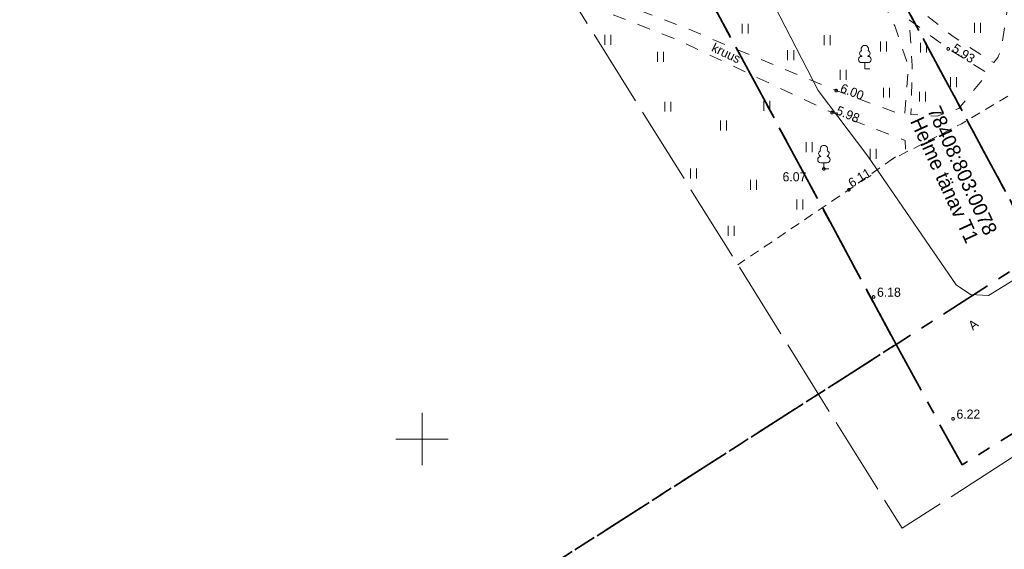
# Model space of a CAD drawing. Header units: metres. Extents: x 538891 to 1080079, y 6588829 to 13178720.
# Tile 173 of 256: x 539869 to 539945, y 6588992 to 6589032. Entities that reach past the tile are written whole.
import ezdxf

# ---------------------------------------------------------------- set-up
doc = ezdxf.new("R2010")
doc.units = ezdxf.units.M
doc.header["$LTSCALE"] = 0.4
for name, pattern in [('ASFBET', [3.125, 1.875, -1.25]), ('KATASTRIPIIR', [17.5, 10, -2.5, 2.5, -2.5]), ('KRUUSKILL', [5, 2.5, -2.5]), ('TOOPIIR', [17.5, 15, -2.5])]:
    doc.linetypes.add(name, pattern=pattern)
doc.layers.add('GEO', color=7, linetype='Continuous')
doc.styles.add('HK Explorer Book', font='txt')
doc.linetypes.add('SI_VKBL', pattern='A,0,[1,SI_VKBL.shx,S=1,R=0,X=0,Y=-1.25],-53.74875', length=53.74875)

# ---------------------------------------------------------------- blocks, each defined once
blk = doc.blocks.new('LEHTP1')
at = {"color": 252, "linetype": 'Continuous', "lineweight": 9, "true_color": 0x888888}
for p, q in [((-0.48, 1.96), (-0.48, 1.9)), ((0.48, 1.96), (0.48, 1.9)), ((0.48, 0.95), (-0.48, 0.95)), ((0, 0), (0, 0.95)), ((0.76, 0), (0, 0))]:
    blk.add_line(p, q, dxfattribs=at)
for centre, radius, start, end in [((0, 3.04), 0.554, 332.5799, 207.4201), ((-0.475, 1.425), 0.475, 90.00001, 270), ((-0.38, 2.375), 0.425, 105.2441, 257.07903), ((0.38, 2.375), 0.425, 282.92097, 74.7559), ((0.475, 1.425), 0.475, 270, 89.99999)]:
    blk.add_arc(centre, radius, start, end, dxfattribs=at)
blk = doc.blocks.new('VKORIS')
at = {"color": 7, "linetype": 'Continuous', "lineweight": 9}
for p, q in [((0, 4), (0, -4)), ((-4, 0), (4, 0))]:
    blk.add_line(p, q, dxfattribs=at)
blk = doc.blocks.new('HEIN')
at = {"color": 7, "linetype": 'Continuous', "lineweight": 9}
for p, q in [((-0.46, 0.76), (-0.46, -0.76)), ((0.46, 0.76), (0.46, -0.76))]:
    blk.add_line(p, q, dxfattribs=at)

msp = doc.modelspace()

# ---------------------------------------------------------------- linework, layer by layer
at = {"layer": 'GEO', "color": 8, "linetype": 'TOOPIIR', "lineweight": 9, "true_color": 0x7d7d7d, "flags": 128}
msp.add_lwpolyline([(540009.728, 6589274.9396), (540007.9291, 6589283.6289), (539999.961, 6589296.693), (539999.0028, 6589310.4914), (539982.048, 6589315.103), (539968.23, 6589319.624), (539923.0062, 6589331.3898), (539909.1598, 6589323.7597), (539879.4137, 6589305.7855), (539866.718, 6589299.632), (539825.489, 6589273.6106), (539801.0362, 6589257.5566), (539784.2601, 6589247.5892), (539791.917, 6589237.292), (539811.1602, 6589201.8497), (539830.4327, 6589165.9875), (539829.9209, 6589164.7033), (539851.006, 6589125.569), (539858.994, 6589114.02), (539868.46, 6589099.0162), (539872.4814, 6589092.3517), (539891.371, 6589065.8965), (539936.7409, 6588993.1706), (540012.911, 6589042.2881), (540056.8358, 6589068.4128), (540079.5427, 6589082.4151), (540055.254, 6589125.2135), (540035.056, 6589162.5293), (540031.7637, 6589169.1877), (540025.659, 6589166.0347), (540017.2916, 6589182.4141), (540021.5537, 6589185.0254), (540011.9445, 6589204.4642), (539991.9088, 6589243.8962), (540003.1152, 6589249.6375), (540014.0907, 6589246.6002), (540015.6053, 6589252.8138), (540016.6856, 6589258.0436), (540013.746, 6589258.7749), (540014.554, 6589261.666), (540015.7891, 6589267.0477), (540013.1293, 6589268.0319), (540010.9042, 6589270.1926)], close=True, dxfattribs=at)
at = {"layer": 'GEO', "color": 35, "linetype": 'KATASTRIPIIR', "lineweight": 35, "true_color": 0xb1703a, "flags": 128}
for points in [[(539909.52, 6589298.37), (539963.84, 6589287.14), (540025.24, 6589164.24), (540045.59, 6589125.76), (540065.9, 6589087.26), (540023.2, 6589062.87), (539981.09, 6589035.92), (539947.18, 6589014.22), (539893.01, 6589114.94), (539881.52, 6589108.74), (539808.69, 6589244.05), (539909.52, 6589298.37)], [(539893.01, 6589114.94), (539947.18, 6589014.22), (539936.27, 6589007.24), (539887.49, 6589097.77), (539881.52, 6589108.74), (539893.01, 6589114.94)], [(539887.49, 6589097.77), (539936.27, 6589007.24), (539874.29, 6588967.61), (539829.37, 6588938.85), (539778.33, 6589038.96), (539826.75, 6589065.04), (539887.49, 6589097.77)], [(539936.27, 6589007.24), (539941.32, 6588998.02), (540030.38, 6589053.09), (540048.31, 6589023.76), (539977.13, 6588977.95), (539899.95, 6588928.37), (539874.29, 6588967.61), (539936.27, 6589007.24)]]:
    msp.add_lwpolyline(points, dxfattribs=at)
at = {"layer": 'GEO', "color": 8, "linetype": 'SI_VKBL', "lineweight": 9, "true_color": 0x7d7d7d, "flags": 128}
msp.add_lwpolyline([(539803.1195, 6589259.0032), (539806.7885, 6589252.1968), (539809.7763, 6589247.0582), (539811.2703, 6589244.9567), (539813.5226, 6589242.4874), (539815.8675, 6589241.0552), (539817.7171, 6589240.4048), (539817.8847, 6589239.3354), (539821.3245, 6589233.0232), (539846.6839, 6589186.1342), (539851.1872, 6589178.0271), (539860.5927, 6589159.6673), (539864.944, 6589150.546), (539876.7896, 6589132.7701), (539880.695, 6589124.9487), (539885.0572, 6589114.9424), (539891.4312, 6589101.9859), (539894.1238, 6589096.8287), (539898.5026, 6589085.0296), (539906.2816, 6589072.3686), (539911.8734, 6589062.4508), (539930.3202, 6589026.6802), (539934.1068, 6589021.6489), (539940.8802, 6589011.8014), (539941.97, 6589011.0603), (539943.36, 6589010.9872), (539972.9864, 6589029.2298), (539980.0117, 6589033.6053), (539981.4607, 6589033.4791), (539984.6163, 6589029.1589), (539986.8265, 6589025.4678)], dxfattribs=at)
at = {"layer": 'GEO', "color": 8, "linetype": 'KRUUSKILL', "lineweight": 9, "true_color": 0x7d7d7d, "flags": 128}
for points in [[(540011.3613, 6589041.2888), (539999.483, 6589044.037), (539990.951, 6589046.294), (539987.7943, 6589047.9069), (539986.231, 6589049.936), (539984.1061, 6589052.6793), (539981.225, 6589055.25), (539977.2641, 6589058.022), (539974.211, 6589059.138), (539971.788, 6589059.12), (539966.203, 6589057.671), (539961.8283, 6589055.5089), (539959.112, 6589053.188), (539955.9635, 6589050.8433), (539953.982, 6589048.674), (539950.608, 6589044.52), (539948.3182, 6589041.5698), (539946.862, 6589038.507), (539945.0154, 6589034.422), (539944.316, 6589029.874), (539944.073, 6589029.1858), (539943.744, 6589028.809), (539940.711, 6589030.749), (539937.954, 6589032.915), (539936.298, 6589034.783), (539933.6106, 6589038.5593), (539931.528, 6589042.727), (539930.229, 6589044.808), (539927.706, 6589048.698), (539926.029, 6589051.324), (539921.171, 6589059.547), (539916.928, 6589068.562), (539912.006, 6589078.713), (539910.547, 6589081.751), (539907.786, 6589087.655), (539906.536, 6589090.686), (539903.496, 6589097.44), (539902.5, 6589099.896), (539902.2698, 6589101.4471), (539902.613, 6589102.535), (539904.397, 6589103.623), (539913.397, 6589109.076), (539921.385, 6589113.409), (539927.653, 6589116.602), (539936.873, 6589121.343), (539945.3, 6589125.43), (539954.952, 6589130.091), (539964.519, 6589135.032), (539971.392, 6589138.321), (539984.191, 6589145.409), (539995.965, 6589151.917), (540000.519, 6589154.727), (540005.726, 6589157.923), (540013.561, 6589161.983), (540015.7022, 6589162.6155), (540018.399, 6589162.651), (540019.6998, 6589162.2786), (540020.831, 6589161.601), (540022.5567, 6589160.4756), (540023.816, 6589158.665), (540029.352, 6589149.619), (540035.451, 6589138.052), (540041.461, 6589127.083), (540046.1, 6589117.906), (540051.276, 6589107.053), (540054.675, 6589098.684), (540060.3216, 6589088.8694)], [(539911.055, 6589034.908), (539919.845, 6589031.584), (539931.692, 6589026.662), (539936.9278, 6589024.7374), (539937.2322, 6589028.5225), (539936.169, 6589031.608), (539935.118, 6589033.782), (539932.3684, 6589038.0109), (539930.466, 6589042.276), (539928.989, 6589044.558), (539926.779, 6589047.869), (539924.871, 6589050.718), (539919.911, 6589058.973), (539915.57, 6589067.785), (539911.294, 6589076.137), (539909.515, 6589080.05), (539906.641, 6589086.548), (539901.934, 6589095.814), (539900.097, 6589098.561), (539899.1026, 6589099.3539), (539897.999, 6589099.756), (539895.876, 6589099.775), (539895.3563, 6589099.7939), (539893.451, 6589098.987), (539890.937, 6589097.799), (539883.419, 6589093.898), (539874.4329, 6589089.31)], [(539910.909, 6589033.928), (539919.411, 6589030.6), (539931.372, 6589024.979), (539936.97, 6589022.854), (539936.989, 6589022.106), (539935.894, 6589021.356)], [(539937.286, 6589032.078), (539940.267, 6589029.858), (539943.295, 6589027.992), (539941.079, 6589025.306), (539939.4179, 6589024.7144), (539937.409, 6589024.827), (539937.511, 6589028.581), (539937.286, 6589032.078)]]:
    msp.add_lwpolyline(points, dxfattribs=at)
at = {"layer": 'GEO', "color": 8, "linetype": 'ASFBET', "lineweight": 9, "true_color": 0x7d7d7d, "flags": 128}
msp.add_lwpolyline([(539983.9121, 6589023.0551), (539982.353, 6589025.519), (539977.8, 6589031.21), (539974.416, 6589031.286), (539965.946, 6589028.766), (539956.5933, 6589027.4289), (539948.474, 6589027.359), (539948.122, 6589028.385), (539945.677, 6589026.746), (539941.289, 6589024.126), (539935.894, 6589021.356), (539932.667, 6589019.077), (539924.1622, 6589013.3336)], dxfattribs=at)
at = {"layer": 'GEO', "color": 8, "linetype": 'Continuous', "lineweight": 9, "true_color": 0x7d7d7d, "flags": 128}
for points in [[(539940.367, 6589029.858), (539940.3665, 6589029.8482), (539940.3651, 6589029.8385), (539940.3627, 6589029.829), (539940.3594, 6589029.8197), (539940.3552, 6589029.8109), (539940.3501, 6589029.8024), (539940.3443, 6589029.7946), (539940.3377, 6589029.7873), (539940.3304, 6589029.7807), (539940.3226, 6589029.7749), (539940.3141, 6589029.7698), (539940.3053, 6589029.7656), (539940.296, 6589029.7623), (539940.2865, 6589029.7599), (539940.2768, 6589029.7585), (539940.267, 6589029.758), (539940.2572, 6589029.7585), (539940.2475, 6589029.7599), (539940.238, 6589029.7623), (539940.2287, 6589029.7656), (539940.2199, 6589029.7698), (539940.2114, 6589029.7749), (539940.2036, 6589029.7807), (539940.1963, 6589029.7873), (539940.1897, 6589029.7946), (539940.1839, 6589029.8024), (539940.1788, 6589029.8109), (539940.1746, 6589029.8197), (539940.1713, 6589029.829), (539940.1689, 6589029.8385), (539940.1675, 6589029.8482), (539940.167, 6589029.858), (539940.1675, 6589029.8678), (539940.1689, 6589029.8775), (539940.1713, 6589029.887), (539940.1746, 6589029.8963), (539940.1788, 6589029.9051), (539940.1839, 6589029.9136), (539940.1897, 6589029.9214), (539940.1963, 6589029.9287), (539940.2036, 6589029.9353), (539940.2114, 6589029.9411), (539940.2199, 6589029.9462), (539940.2287, 6589029.9504), (539940.238, 6589029.9537), (539940.2475, 6589029.9561), (539940.2572, 6589029.9575), (539940.267, 6589029.958), (539940.2768, 6589029.9575), (539940.2865, 6589029.9561), (539940.296, 6589029.9537), (539940.3053, 6589029.9504), (539940.3141, 6589029.9462), (539940.3226, 6589029.9411), (539940.3304, 6589029.9353), (539940.3377, 6589029.9287), (539940.3443, 6589029.9214), (539940.3501, 6589029.9136), (539940.3552, 6589029.9051), (539940.3594, 6589029.8963), (539940.3627, 6589029.887), (539940.3651, 6589029.8775), (539940.3665, 6589029.8678)], [(539931.792, 6589026.662), (539931.7915, 6589026.6522), (539931.7901, 6589026.6425), (539931.7877, 6589026.633), (539931.7844, 6589026.6237), (539931.7802, 6589026.6149), (539931.7751, 6589026.6064), (539931.7693, 6589026.5986), (539931.7627, 6589026.5913), (539931.7554, 6589026.5847), (539931.7476, 6589026.5789), (539931.7391, 6589026.5738), (539931.7303, 6589026.5696), (539931.721, 6589026.5663), (539931.7115, 6589026.5639), (539931.7018, 6589026.5625), (539931.692, 6589026.562), (539931.6822, 6589026.5625), (539931.6725, 6589026.5639), (539931.663, 6589026.5663), (539931.6537, 6589026.5696), (539931.6449, 6589026.5738), (539931.6364, 6589026.5789), (539931.6286, 6589026.5847), (539931.6213, 6589026.5913), (539931.6147, 6589026.5986), (539931.6089, 6589026.6064), (539931.6038, 6589026.6149), (539931.5996, 6589026.6237), (539931.5963, 6589026.633), (539931.5939, 6589026.6425), (539931.5925, 6589026.6522), (539931.592, 6589026.662), (539931.5925, 6589026.6718), (539931.5939, 6589026.6815), (539931.5963, 6589026.691), (539931.5996, 6589026.7003), (539931.6038, 6589026.7091), (539931.6089, 6589026.7176), (539931.6147, 6589026.7254), (539931.6213, 6589026.7327), (539931.6286, 6589026.7393), (539931.6364, 6589026.7451), (539931.6449, 6589026.7502), (539931.6537, 6589026.7544), (539931.663, 6589026.7577), (539931.6725, 6589026.7601), (539931.6822, 6589026.7615), (539931.692, 6589026.762), (539931.7018, 6589026.7615), (539931.7115, 6589026.7601), (539931.721, 6589026.7577), (539931.7303, 6589026.7544), (539931.7391, 6589026.7502), (539931.7476, 6589026.7451), (539931.7554, 6589026.7393), (539931.7627, 6589026.7327), (539931.7693, 6589026.7254), (539931.7751, 6589026.7176), (539931.7802, 6589026.7091), (539931.7844, 6589026.7003), (539931.7877, 6589026.691), (539931.7901, 6589026.6815), (539931.7915, 6589026.6718)], [(539931.472, 6589024.979), (539931.4715, 6589024.9692), (539931.4701, 6589024.9595), (539931.4677, 6589024.95), (539931.4644, 6589024.9407), (539931.4602, 6589024.9319), (539931.4551, 6589024.9234), (539931.4493, 6589024.9156), (539931.4427, 6589024.9083), (539931.4354, 6589024.9017), (539931.4276, 6589024.8959), (539931.4191, 6589024.8908), (539931.4103, 6589024.8866), (539931.401, 6589024.8833), (539931.3915, 6589024.8809), (539931.3818, 6589024.8795), (539931.372, 6589024.879), (539931.3622, 6589024.8795), (539931.3525, 6589024.8809), (539931.343, 6589024.8833), (539931.3337, 6589024.8866), (539931.3249, 6589024.8908), (539931.3164, 6589024.8959), (539931.3086, 6589024.9017), (539931.3013, 6589024.9083), (539931.2947, 6589024.9156), (539931.2889, 6589024.9234), (539931.2838, 6589024.9319), (539931.2796, 6589024.9407), (539931.2763, 6589024.95), (539931.2739, 6589024.9595), (539931.2725, 6589024.9692), (539931.272, 6589024.979), (539931.2725, 6589024.9888), (539931.2739, 6589024.9985), (539931.2763, 6589025.008), (539931.2796, 6589025.0173), (539931.2838, 6589025.0261), (539931.2889, 6589025.0346), (539931.2947, 6589025.0424), (539931.3013, 6589025.0497), (539931.3086, 6589025.0563), (539931.3164, 6589025.0621), (539931.3249, 6589025.0672), (539931.3337, 6589025.0714), (539931.343, 6589025.0747), (539931.3525, 6589025.0771), (539931.3622, 6589025.0785), (539931.372, 6589025.079), (539931.3818, 6589025.0785), (539931.3915, 6589025.0771), (539931.401, 6589025.0747), (539931.4103, 6589025.0714), (539931.4191, 6589025.0672), (539931.4276, 6589025.0621), (539931.4354, 6589025.0563), (539931.4427, 6589025.0497), (539931.4493, 6589025.0424), (539931.4551, 6589025.0346), (539931.4602, 6589025.0261), (539931.4644, 6589025.0173), (539931.4677, 6589025.008), (539931.4701, 6589024.9985), (539931.4715, 6589024.9888)], [(539930.85, 6589020.673), (539930.8495, 6589020.6632), (539930.8481, 6589020.6535), (539930.8457, 6589020.644), (539930.8424, 6589020.6347), (539930.8382, 6589020.6259), (539930.8331, 6589020.6174), (539930.8273, 6589020.6096), (539930.8207, 6589020.6023), (539930.8134, 6589020.5957), (539930.8056, 6589020.5899), (539930.7971, 6589020.5848), (539930.7883, 6589020.5806), (539930.779, 6589020.5773), (539930.7695, 6589020.5749), (539930.7598, 6589020.5735), (539930.75, 6589020.573), (539930.7402, 6589020.5735), (539930.7305, 6589020.5749), (539930.721, 6589020.5773), (539930.7117, 6589020.5806), (539930.7029, 6589020.5848), (539930.6944, 6589020.5899), (539930.6866, 6589020.5957), (539930.6793, 6589020.6023), (539930.6727, 6589020.6096), (539930.6669, 6589020.6174), (539930.6618, 6589020.6259), (539930.6576, 6589020.6347), (539930.6543, 6589020.644), (539930.6519, 6589020.6535), (539930.6505, 6589020.6632), (539930.65, 6589020.673), (539930.6505, 6589020.6828), (539930.6519, 6589020.6925), (539930.6543, 6589020.702), (539930.6576, 6589020.7113), (539930.6618, 6589020.7201), (539930.6669, 6589020.7286), (539930.6727, 6589020.7364), (539930.6793, 6589020.7437), (539930.6866, 6589020.7503), (539930.6944, 6589020.7561), (539930.7029, 6589020.7612), (539930.7117, 6589020.7654), (539930.721, 6589020.7687), (539930.7305, 6589020.7711), (539930.7402, 6589020.7725), (539930.75, 6589020.773), (539930.7598, 6589020.7725), (539930.7695, 6589020.7711), (539930.779, 6589020.7687), (539930.7883, 6589020.7654), (539930.7971, 6589020.7612), (539930.8056, 6589020.7561), (539930.8134, 6589020.7503), (539930.8207, 6589020.7437), (539930.8273, 6589020.7364), (539930.8331, 6589020.7286), (539930.8382, 6589020.7201), (539930.8424, 6589020.7113), (539930.8457, 6589020.702), (539930.8481, 6589020.6925), (539930.8495, 6589020.6828)], [(539932.767, 6589019.077), (539932.7665, 6589019.0672), (539932.7651, 6589019.0575), (539932.7627, 6589019.048), (539932.7594, 6589019.0387), (539932.7552, 6589019.0299), (539932.7501, 6589019.0214), (539932.7443, 6589019.0136), (539932.7377, 6589019.0063), (539932.7304, 6589018.9997), (539932.7226, 6589018.9939), (539932.7141, 6589018.9888), (539932.7053, 6589018.9846), (539932.696, 6589018.9813), (539932.6865, 6589018.9789), (539932.6768, 6589018.9775), (539932.667, 6589018.977), (539932.6572, 6589018.9775), (539932.6475, 6589018.9789), (539932.638, 6589018.9813), (539932.6287, 6589018.9846), (539932.6199, 6589018.9888), (539932.6114, 6589018.9939), (539932.6036, 6589018.9997), (539932.5963, 6589019.0063), (539932.5897, 6589019.0136), (539932.5839, 6589019.0214), (539932.5788, 6589019.0299), (539932.5746, 6589019.0387), (539932.5713, 6589019.048), (539932.5689, 6589019.0575), (539932.5675, 6589019.0672), (539932.567, 6589019.077), (539932.5675, 6589019.0868), (539932.5689, 6589019.0965), (539932.5713, 6589019.106), (539932.5746, 6589019.1153), (539932.5788, 6589019.1241), (539932.5839, 6589019.1326), (539932.5897, 6589019.1404), (539932.5963, 6589019.1477), (539932.6036, 6589019.1543), (539932.6114, 6589019.1601), (539932.6199, 6589019.1652), (539932.6287, 6589019.1694), (539932.638, 6589019.1727), (539932.6475, 6589019.1751), (539932.6572, 6589019.1765), (539932.667, 6589019.177), (539932.6768, 6589019.1765), (539932.6865, 6589019.1751), (539932.696, 6589019.1727), (539932.7053, 6589019.1694), (539932.7141, 6589019.1652), (539932.7226, 6589019.1601), (539932.7304, 6589019.1543), (539932.7377, 6589019.1477), (539932.7443, 6589019.1404), (539932.7501, 6589019.1326), (539932.7552, 6589019.1241), (539932.7594, 6589019.1153), (539932.7627, 6589019.106), (539932.7651, 6589019.0965), (539932.7665, 6589019.0868)], [(539934.655, 6589010.876), (539934.6545, 6589010.8662), (539934.6531, 6589010.8565), (539934.6507, 6589010.847), (539934.6474, 6589010.8377), (539934.6432, 6589010.8289), (539934.6381, 6589010.8204), (539934.6323, 6589010.8126), (539934.6257, 6589010.8053), (539934.6184, 6589010.7987), (539934.6106, 6589010.7929), (539934.6021, 6589010.7878), (539934.5933, 6589010.7836), (539934.584, 6589010.7803), (539934.5745, 6589010.7779), (539934.5648, 6589010.7765), (539934.555, 6589010.776), (539934.5452, 6589010.7765), (539934.5355, 6589010.7779), (539934.526, 6589010.7803), (539934.5167, 6589010.7836), (539934.5079, 6589010.7878), (539934.4994, 6589010.7929), (539934.4916, 6589010.7987), (539934.4843, 6589010.8053), (539934.4777, 6589010.8126), (539934.4719, 6589010.8204), (539934.4668, 6589010.8289), (539934.4626, 6589010.8377), (539934.4593, 6589010.847), (539934.4569, 6589010.8565), (539934.4555, 6589010.8662), (539934.455, 6589010.876), (539934.4555, 6589010.8858), (539934.4569, 6589010.8955), (539934.4593, 6589010.905), (539934.4626, 6589010.9143), (539934.4668, 6589010.9231), (539934.4719, 6589010.9316), (539934.4777, 6589010.9394), (539934.4843, 6589010.9467), (539934.4916, 6589010.9533), (539934.4994, 6589010.9591), (539934.5079, 6589010.9642), (539934.5167, 6589010.9684), (539934.526, 6589010.9717), (539934.5355, 6589010.9741), (539934.5452, 6589010.9755), (539934.555, 6589010.976), (539934.5648, 6589010.9755), (539934.5745, 6589010.9741), (539934.584, 6589010.9717), (539934.5933, 6589010.9684), (539934.6021, 6589010.9642), (539934.6106, 6589010.9591), (539934.6184, 6589010.9533), (539934.6257, 6589010.9467), (539934.6323, 6589010.9394), (539934.6381, 6589010.9316), (539934.6432, 6589010.9231), (539934.6474, 6589010.9143), (539934.6507, 6589010.905), (539934.6531, 6589010.8955), (539934.6545, 6589010.8858)], [(539940.734, 6589001.548), (539940.7335, 6589001.5382), (539940.7321, 6589001.5285), (539940.7297, 6589001.519), (539940.7264, 6589001.5097), (539940.7222, 6589001.5009), (539940.7171, 6589001.4924), (539940.7113, 6589001.4846), (539940.7047, 6589001.4773), (539940.6974, 6589001.4707), (539940.6896, 6589001.4649), (539940.6811, 6589001.4598), (539940.6723, 6589001.4556), (539940.663, 6589001.4523), (539940.6535, 6589001.4499), (539940.6438, 6589001.4485), (539940.634, 6589001.448), (539940.6242, 6589001.4485), (539940.6145, 6589001.4499), (539940.605, 6589001.4523), (539940.5957, 6589001.4556), (539940.5869, 6589001.4598), (539940.5784, 6589001.4649), (539940.5706, 6589001.4707), (539940.5633, 6589001.4773), (539940.5567, 6589001.4846), (539940.5509, 6589001.4924), (539940.5458, 6589001.5009), (539940.5416, 6589001.5097), (539940.5383, 6589001.519), (539940.5359, 6589001.5285), (539940.5345, 6589001.5382), (539940.534, 6589001.548), (539940.5345, 6589001.5578), (539940.5359, 6589001.5675), (539940.5383, 6589001.577), (539940.5416, 6589001.5863), (539940.5458, 6589001.5951), (539940.5509, 6589001.6036), (539940.5567, 6589001.6114), (539940.5633, 6589001.6187), (539940.5706, 6589001.6253), (539940.5784, 6589001.6311), (539940.5869, 6589001.6362), (539940.5957, 6589001.6404), (539940.605, 6589001.6437), (539940.6145, 6589001.6461), (539940.6242, 6589001.6475), (539940.634, 6589001.648), (539940.6438, 6589001.6475), (539940.6535, 6589001.6461), (539940.663, 6589001.6437), (539940.6723, 6589001.6404), (539940.6811, 6589001.6362), (539940.6896, 6589001.6311), (539940.6974, 6589001.6253), (539940.7047, 6589001.6187), (539940.7113, 6589001.6114), (539940.7171, 6589001.6036), (539940.7222, 6589001.5951), (539940.7264, 6589001.5863), (539940.7297, 6589001.577), (539940.7321, 6589001.5675), (539940.7335, 6589001.5578)]]:
    msp.add_lwpolyline(points, close=True, dxfattribs=at)

# ---------------------------------------------------------------- block references
at = {"layer": 'GEO', "color": 8, "true_color": 0x7d7d7d, "xscale": 0.5, "yscale": 0.5, "zscale": 0.5}
for name, p in [('HEIN', (539924.7174, 6589031.4011)), ('HEIN', (539942.5073, 6589031.4755)), ('HEIN', (539914.2076, 6589030.5402)), ('HEIN', (539930.988, 6589030.5187)), ('LEHTP1', (539933.882, 6589028.33)), ('HEIN', (539935.3156, 6589030.0333)), ('HEIN', (539938.3753, 6589029.9487)), ('HEIN', (539918.2401, 6589029.2451)), ('HEIN', (539928.206, 6589029.3715)), ('HEIN', (539932.2244, 6589027.8714)), ('HEIN', (539940.6716, 6589027.3014)), ('HEIN', (539935.5364, 6589026.5036)), ('HEIN', (539938.287, 6589026.1984)), ('HEIN', (539918.8162, 6589025.4318)), ('HEIN', (539926.3772, 6589025.5038)), ('HEIN', (539923.0647, 6589023.9929)), ('HEIN', (539929.6176, 6589022.338)), ('LEHTP1', (539930.75, 6589020.673)), ('HEIN', (539934.5143, 6589021.8344)), ('HEIN', (539920.7604, 6589020.3235)), ('HEIN', (539925.3691, 6589019.4601)), ('HEIN', (539928.8975, 6589017.9492)), ('HEIN', (539923.6408, 6589015.9346)), ('VKORIS', (539900, 6589000))]:
    msp.add_blockref(name, p, dxfattribs=at)

# ---------------------------------------------------------------- texts
at = {"layer": 'GEO', "color": 8, "true_color": 0x7d7d7d, "char_height": 0.7, "line_spacing_factor": 0.25, "style": 'HK Explorer Book'}
for s, insert, attachment_point, rotation in [('kruus', (539923.2723, 6589029.5293), 5, 334.567956), (' 5.93', (539940.267, 6589029.858), 7, 326.671218), (' 6.00', (539931.692, 6589026.662), 7, 338.929554), (' 5.98', (539931.372, 6589024.979), 7, 337.023698), (' 6.11', (539932.667, 6589019.077), 7, 31.436215), ('A', (539942.1808, 6589008.7522), 5, 38.761143)]:
    msp.add_mtext(s, dxfattribs=dict(at, insert=insert, attachment_point=attachment_point, rotation=rotation))
at = {"layer": 'GEO', "color": 35, "true_color": 0xb1703a, "char_height": 1.1, "attachment_point": 2, "rotation": 294.567546, "line_spacing_factor": 0.25, "style": 'HK Explorer Book'}
for s, insert in [('78408:803:0078', (539941.8511, 6589020.7803)), ('Helme tänav T1', (539940.4836, 6589020.06))]:
    msp.add_mtext(s, dxfattribs=dict(at, insert=insert))
at = {"layer": 'GEO', "color": 8, "true_color": 0x7d7d7d, "char_height": 0.7, "attachment_point": 7, "line_spacing_factor": 0.25, "style": 'HK Explorer Book'}
for s, insert in [(' 6.07', (539927.3257, 6589019.7092)), (' 6.18', (539934.555, 6589010.876)), (' 6.22', (539940.634, 6589001.548))]:
    msp.add_mtext(s, dxfattribs=dict(at, insert=insert))

doc.saveas('drawing.dxf')
